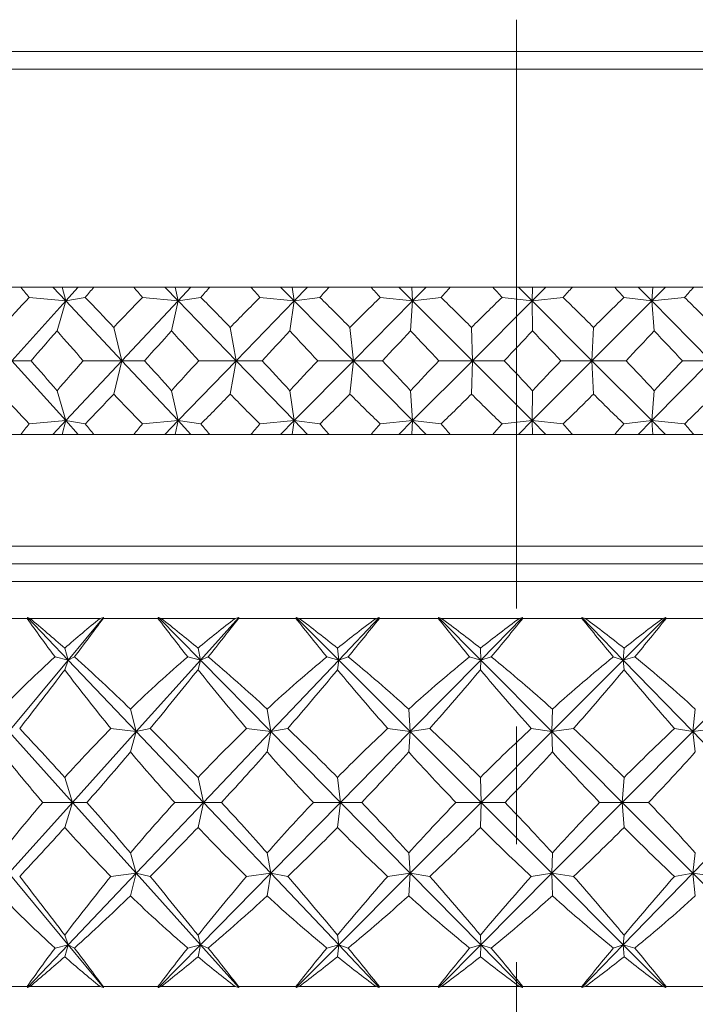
# Model space of a CAD drawing. Header units: inches. Extents: x 0.6 to 19.5, y 0.9 to 16.2.
# Tile 13 of 23: x 10.8 to 11.4, y 10.2 to 11.1. Entities that reach past the tile are written whole.
import ezdxf

# ---------------------------------------------------------------- set-up
doc = ezdxf.new("R2010")
doc.units = ezdxf.units.IN
doc.header["$MEASUREMENT"] = 0
doc.linetypes.add('CENTERX2', pattern=[0.8, 0.5, -0.1, 0.1, -0.1])
doc.layers.add('SLD-0', color=7, linetype='Continuous')

msp = doc.modelspace()

# ---------------------------------------------------------------- linework, layer by layer
at = {"color": 7, "linetype": 'Continuous', "lineweight": 15}
for p, q in [((10.62862, 11.04073), (11.84862, 11.04073)), ((11.86362, 11.02572), (10.61362, 11.02572)), ((10.78533, 10.84073), (10.81766, 10.84073)), ((10.84492, 10.84073), (10.81766, 10.84073)), ((10.84492, 10.84073), (10.85586, 10.82906)), ((10.85272, 10.84073), (10.84492, 10.84073)), ((10.85586, 10.82906), (10.85272, 10.84073)), ((10.86633, 10.84073), (10.85272, 10.84073)), ((10.86633, 10.84073), (10.85586, 10.82906)), ((10.87981, 10.84073), (10.86633, 10.84073)), ((10.87981, 10.84073), (10.91363, 10.84073)), ((10.93997, 10.84073), (10.91363, 10.84073)), ((10.93997, 10.84073), (10.95128, 10.82906)), ((10.94892, 10.84073), (10.93997, 10.84073)), ((10.95128, 10.82906), (10.94892, 10.84073)), ((10.96222, 10.84073), (10.94892, 10.84073)), ((10.96222, 10.84073), (10.95128, 10.82906)), ((10.97822, 10.84073), (10.96222, 10.84073)), ((10.97822, 10.84073), (11.01315, 10.84073)), ((11.03829, 10.84073), (11.01315, 10.84073)), ((11.03829, 10.84073), (11.04984, 10.82906)), ((11.04829, 10.84073), (11.03829, 10.84073)), ((11.04984, 10.82906), (11.04829, 10.84073)), ((11.06115, 10.84073), (11.04829, 10.84073)), ((11.06115, 10.84073), (11.04984, 10.82906)), ((11.07949, 10.84073), (11.06115, 10.84073)), ((11.07949, 10.84073), (11.11515, 10.84073)), ((11.13881, 10.84073), (11.11515, 10.84073)), ((11.13881, 10.84073), (11.15047, 10.82906)), ((11.14974, 10.84073), (11.13881, 10.84073)), ((11.15047, 10.82906), (11.14974, 10.84073)), ((11.16201, 10.84073), (11.14974, 10.84073)), ((11.16201, 10.84073), (11.15047, 10.82906)), ((11.1825, 10.84073), (11.16201, 10.84073)), ((11.1825, 10.84073), (11.21851, 10.84073)), ((11.24042, 10.84073), (11.21851, 10.84073)), ((11.24042, 10.84073), (11.25206, 10.82906)), ((11.25217, 10.84073), (11.24042, 10.84073)), ((11.26372, 10.84073), (11.25206, 10.82906)), ((11.25206, 10.82906), (11.25217, 10.84073)), ((11.26372, 10.84073), (11.25217, 10.84073)), ((11.28612, 10.84073), (11.26372, 10.84073)), ((11.28612, 10.84073), (11.32208, 10.84073)), ((11.34202, 10.84073), (11.32208, 10.84073)), ((11.34202, 10.84073), (11.35351, 10.82906)), ((11.35445, 10.84073), (11.34202, 10.84073)), ((11.36515, 10.84073), (11.35351, 10.82906)), ((11.35351, 10.82906), (11.35445, 10.84073)), ((11.36515, 10.84073), (11.35445, 10.84073)), ((11.38923, 10.84073), (11.36515, 10.84073)), ((11.38923, 10.84073), (11.42473, 10.84073)), ((10.85586, 10.82906), (10.81025, 10.77823)), ((10.82482, 10.83194), (10.85586, 10.82906)), ((10.85586, 10.82906), (10.84851, 10.80367)), ((10.87246, 10.83194), (10.85586, 10.82906)), ((10.85586, 10.82906), (10.90357, 10.77823)), ((10.95128, 10.82906), (10.90357, 10.77823)), ((10.92109, 10.83194), (10.95128, 10.82906)), ((10.95128, 10.82906), (10.94575, 10.80367)), ((10.97062, 10.83194), (10.95128, 10.82906)), ((10.95128, 10.82906), (11.00056, 10.77823)), ((11.04984, 10.82906), (11.00056, 10.77823)), ((11.02085, 10.83194), (11.04984, 10.82906)), ((11.04984, 10.82906), (11.04621, 10.80367)), ((11.0717, 10.83194), (11.04984, 10.82906)), ((11.04984, 10.82906), (11.10015, 10.77823)), ((11.15047, 10.82906), (11.10015, 10.77823)), ((11.12299, 10.83194), (11.15047, 10.82906)), ((11.15047, 10.82906), (11.14877, 10.80367)), ((11.17462, 10.83194), (11.15047, 10.82906)), ((11.15047, 10.82906), (11.20127, 10.77823)), ((11.25206, 10.82906), (11.20127, 10.77823)), ((11.2264, 10.83194), (11.25206, 10.82906)), ((11.27824, 10.83194), (11.25206, 10.82906)), ((11.25206, 10.82906), (11.25232, 10.80367)), ((11.25206, 10.82906), (11.30279, 10.77823)), ((11.35351, 10.82906), (11.30279, 10.77823)), ((11.32994, 10.83194), (11.35351, 10.82906)), ((11.38142, 10.83194), (11.35351, 10.82906)), ((11.35351, 10.82906), (11.35572, 10.80367)), ((11.35351, 10.82906), (11.40361, 10.77823)), ((10.90357, 10.77823), (10.89666, 10.80651)), ((11.00056, 10.77823), (10.99565, 10.80651)), ((11.10015, 10.77823), (11.0973, 10.80651)), ((11.20127, 10.77823), (11.20049, 10.80651)), ((11.30279, 10.77823), (11.30411, 10.80651)), ((10.85586, 10.72739), (10.81025, 10.77823)), ((10.81025, 10.77823), (10.82648, 10.77823)), ((10.85586, 10.72739), (10.90357, 10.77823)), ((10.90357, 10.77823), (10.87077, 10.77823)), ((10.90357, 10.77823), (10.89666, 10.74994)), ((10.95128, 10.72739), (10.90357, 10.77823)), ((10.90357, 10.77823), (10.92282, 10.77823)), ((10.95128, 10.72739), (11.00056, 10.77823)), ((11.00056, 10.77823), (10.96886, 10.77823)), ((11.00056, 10.77823), (10.99565, 10.74994)), ((11.04984, 10.72739), (11.00056, 10.77823)), ((11.00056, 10.77823), (11.02263, 10.77823)), ((11.04984, 10.72739), (11.10015, 10.77823)), ((11.10015, 10.77823), (11.0699, 10.77823)), ((11.10015, 10.77823), (11.0973, 10.74994)), ((11.15047, 10.72739), (11.10015, 10.77823)), ((11.10015, 10.77823), (11.1248, 10.77823)), ((11.15047, 10.72739), (11.20127, 10.77823)), ((11.20127, 10.77823), (11.1728, 10.77823)), ((11.20127, 10.77823), (11.20049, 10.74994)), ((11.25206, 10.72739), (11.20127, 10.77823)), ((11.20127, 10.77823), (11.22822, 10.77823)), ((11.25206, 10.72739), (11.30279, 10.77823)), ((11.30279, 10.77823), (11.27641, 10.77823)), ((11.30279, 10.77823), (11.30411, 10.74994)), ((11.35351, 10.72739), (11.30279, 10.77823)), ((11.30279, 10.77823), (11.33176, 10.77823)), ((11.35351, 10.72739), (11.40361, 10.77823)), ((11.40361, 10.77823), (11.37961, 10.77823)), ((10.84851, 10.75278), (10.85586, 10.72739)), ((10.94575, 10.75278), (10.95128, 10.72739)), ((11.04621, 10.75278), (11.04984, 10.72739)), ((11.14877, 10.75278), (11.15047, 10.72739)), ((11.25232, 10.75278), (11.25206, 10.72739)), ((11.35572, 10.75278), (11.35351, 10.72739)), ((10.85586, 10.72739), (10.82482, 10.72451)), ((10.84492, 10.71573), (10.85586, 10.72739)), ((10.85272, 10.71573), (10.85586, 10.72739)), ((10.85586, 10.72739), (10.87246, 10.72451)), ((10.86633, 10.71573), (10.85586, 10.72739)), ((10.95128, 10.72739), (10.92109, 10.72451)), ((10.93997, 10.71573), (10.95128, 10.72739)), ((10.94892, 10.71573), (10.95128, 10.72739)), ((10.95128, 10.72739), (10.97062, 10.72451)), ((10.96222, 10.71573), (10.95128, 10.72739)), ((11.04984, 10.72739), (11.02085, 10.72451)), ((11.03829, 10.71573), (11.04984, 10.72739)), ((11.04829, 10.71573), (11.04984, 10.72739)), ((11.04984, 10.72739), (11.0717, 10.72451)), ((11.06115, 10.71573), (11.04984, 10.72739)), ((11.15047, 10.72739), (11.12299, 10.72451)), ((11.13881, 10.71573), (11.15047, 10.72739)), ((11.14974, 10.71573), (11.15047, 10.72739)), ((11.15047, 10.72739), (11.17462, 10.72451)), ((11.16201, 10.71573), (11.15047, 10.72739)), ((11.25206, 10.72739), (11.2264, 10.72451)), ((11.24042, 10.71573), (11.25206, 10.72739)), ((11.25206, 10.72739), (11.27824, 10.72451)), ((11.26372, 10.71573), (11.25206, 10.72739)), ((11.25217, 10.71573), (11.25206, 10.72739)), ((11.35351, 10.72739), (11.32994, 10.72451)), ((11.34202, 10.71573), (11.35351, 10.72739)), ((11.35351, 10.72739), (11.38142, 10.72451)), ((11.36515, 10.71573), (11.35351, 10.72739)), ((11.35445, 10.71573), (11.35351, 10.72739)), ((10.78533, 10.71573), (10.81766, 10.71573)), ((10.84492, 10.71573), (10.81766, 10.71573)), ((10.85272, 10.71573), (10.84492, 10.71573)), ((10.86633, 10.71573), (10.85272, 10.71573)), ((10.87981, 10.71573), (10.86633, 10.71573)), ((10.87981, 10.71573), (10.91363, 10.71573)), ((10.93997, 10.71573), (10.91363, 10.71573)), ((10.94892, 10.71573), (10.93997, 10.71573)), ((10.96222, 10.71573), (10.94892, 10.71573)), ((10.97822, 10.71573), (10.96222, 10.71573)), ((10.97822, 10.71573), (11.01315, 10.71573)), ((11.03829, 10.71573), (11.01315, 10.71573)), ((11.04829, 10.71573), (11.03829, 10.71573)), ((11.06115, 10.71573), (11.04829, 10.71573)), ((11.07949, 10.71573), (11.06115, 10.71573)), ((11.07949, 10.71573), (11.11515, 10.71573)), ((11.13881, 10.71573), (11.11515, 10.71573)), ((11.14974, 10.71573), (11.13881, 10.71573)), ((11.16201, 10.71573), (11.14974, 10.71573)), ((11.1825, 10.71573), (11.16201, 10.71573)), ((11.1825, 10.71573), (11.21851, 10.71573)), ((11.24042, 10.71573), (11.21851, 10.71573)), ((11.25217, 10.71573), (11.24042, 10.71573)), ((11.26372, 10.71573), (11.25217, 10.71573)), ((11.28612, 10.71573), (11.26372, 10.71573)), ((11.28612, 10.71573), (11.32208, 10.71573)), ((11.34202, 10.71573), (11.32208, 10.71573)), ((11.35445, 10.71573), (11.34202, 10.71573)), ((11.36515, 10.71573), (11.35445, 10.71573)), ((11.38923, 10.71573), (11.36515, 10.71573)), ((11.38923, 10.71573), (11.42473, 10.71573)), ((10.61362, 10.62073), (11.86362, 10.62073)), ((10.62862, 10.60572), (11.84862, 10.60572)), ((10.39487, 10.59073), (12.08237, 10.59073)), ((10.82303, 10.55948), (10.77957, 10.55948)), ((10.82352, 10.56026), (10.82303, 10.55948)), ((10.82556, 10.55948), (10.82352, 10.56026)), ((10.82352, 10.56026), (10.85791, 10.52409)), ((10.88507, 10.55948), (10.82556, 10.55948)), ((10.8879, 10.56026), (10.85791, 10.52409)), ((10.8879, 10.56026), (10.88507, 10.55948)), ((10.88771, 10.55948), (10.8879, 10.56026)), ((10.93424, 10.55948), (10.88771, 10.55948)), ((10.93464, 10.56026), (10.93424, 10.55948)), ((10.93694, 10.55948), (10.93464, 10.56026)), ((10.93464, 10.56026), (10.97025, 10.52409)), ((10.99991, 10.55948), (10.93694, 10.55948)), ((11.00276, 10.56026), (10.97025, 10.52409)), ((11.00276, 10.56026), (10.99991, 10.55948)), ((11.00268, 10.55948), (11.00276, 10.56026)), ((11.05137, 10.55948), (11.00268, 10.55948)), ((11.05167, 10.56026), (11.05137, 10.55948)), ((11.05418, 10.55948), (11.05167, 10.56026)), ((11.05167, 10.56026), (11.08781, 10.52409)), ((11.11939, 10.55948), (11.05418, 10.55948)), ((11.12221, 10.56026), (11.08781, 10.52409)), ((11.12221, 10.56026), (11.11939, 10.55948)), ((11.12224, 10.55948), (11.12221, 10.56026)), ((11.17215, 10.55948), (11.12224, 10.55948)), ((11.17234, 10.56026), (11.17215, 10.55948)), ((11.17502, 10.55948), (11.17234, 10.56026)), ((11.17234, 10.56026), (11.20831, 10.52409)), ((11.24119, 10.55948), (11.17502, 10.55948)), ((11.24393, 10.56026), (11.20831, 10.52409)), ((11.24393, 10.56026), (11.24119, 10.55948)), ((11.24406, 10.55948), (11.24393, 10.56026)), ((11.29422, 10.55948), (11.24406, 10.55948)), ((11.2943, 10.56026), (11.29422, 10.55948)), ((11.29709, 10.55948), (11.2943, 10.56026)), ((11.2943, 10.56026), (11.3294, 10.52409)), ((11.36294, 10.55948), (11.29709, 10.55948)), ((11.36554, 10.56026), (11.3294, 10.52409)), ((11.36554, 10.56026), (11.36294, 10.55948)), ((11.36579, 10.55948), (11.36554, 10.56026)), ((11.41521, 10.55948), (11.36579, 10.55948)), ((10.85791, 10.52409), (10.85504, 10.53417)), ((10.97025, 10.52409), (10.96823, 10.53417)), ((11.08781, 10.52409), (11.08668, 10.53417)), ((11.20831, 10.52409), (11.20808, 10.53417)), ((11.3294, 10.52409), (11.33008, 10.53417)), ((10.85791, 10.52409), (10.80757, 10.46336)), ((10.85791, 10.52409), (10.8468, 10.5268)), ((10.85791, 10.52409), (10.85504, 10.51583)), ((10.85791, 10.52409), (10.86333, 10.5268)), ((10.85791, 10.52409), (10.91567, 10.46336)), ((10.97025, 10.52409), (10.91567, 10.46336)), ((10.97025, 10.52409), (10.9595, 10.5268)), ((10.97025, 10.52409), (10.96823, 10.51583)), ((10.97025, 10.52409), (10.97699, 10.5268)), ((10.97025, 10.52409), (11.03006, 10.46336)), ((11.08781, 10.52409), (11.03006, 10.46336)), ((11.08781, 10.52409), (11.07763, 10.5268)), ((11.08781, 10.52409), (11.08668, 10.51583)), ((11.08781, 10.52409), (11.09574, 10.5268)), ((11.08781, 10.52409), (11.1485, 10.46336)), ((11.20831, 10.52409), (11.1485, 10.46336)), ((11.20831, 10.52409), (11.1989, 10.5268)), ((11.20831, 10.52409), (11.20808, 10.51583)), ((11.20831, 10.52409), (11.21727, 10.5268)), ((11.20831, 10.52409), (11.26871, 10.46336)), ((11.3294, 10.52409), (11.26871, 10.46336)), ((11.3294, 10.52409), (11.32093, 10.5268)), ((11.3294, 10.52409), (11.33922, 10.5268)), ((11.3294, 10.52409), (11.33008, 10.51583)), ((11.3294, 10.52409), (11.38832, 10.46336)), ((11.44872, 10.52409), (11.38832, 10.46336)), ((10.91567, 10.46336), (10.91084, 10.48246)), ((11.03006, 10.46336), (11.02694, 10.48246)), ((11.1485, 10.46336), (11.14716, 10.48246)), ((11.26871, 10.46336), (11.26916, 10.48246)), ((11.38832, 10.46336), (11.39056, 10.48246)), ((10.91567, 10.46336), (10.89423, 10.46602)), ((10.91567, 10.46336), (10.92758, 10.46602)), ((11.03006, 10.46336), (11.00953, 10.46602)), ((11.03006, 10.46336), (11.04443, 10.46602)), ((11.1485, 10.46336), (11.12929, 10.46602)), ((11.1485, 10.46336), (11.16506, 10.46602)), ((11.26871, 10.46336), (11.25118, 10.46602)), ((11.26871, 10.46336), (11.28712, 10.46602)), ((11.38832, 10.46336), (11.37282, 10.46602)), ((11.38832, 10.46336), (11.40824, 10.46602)), ((10.80757, 10.46336), (10.86162, 10.40323)), ((10.91567, 10.46336), (10.86162, 10.40323)), ((10.91567, 10.46336), (10.91084, 10.44606)), ((10.91567, 10.46336), (10.97286, 10.40323)), ((11.03006, 10.46336), (10.97286, 10.40323)), ((11.03006, 10.46336), (11.02694, 10.44606)), ((11.03006, 10.46336), (11.08928, 10.40323)), ((11.1485, 10.46336), (11.08928, 10.40323)), ((11.1485, 10.46336), (11.14716, 10.44606)), ((11.1485, 10.46336), (11.2086, 10.40323)), ((11.26871, 10.46336), (11.2086, 10.40323)), ((11.26871, 10.46336), (11.26916, 10.44606)), ((11.26871, 10.46336), (11.32851, 10.40323)), ((11.38832, 10.46336), (11.32851, 10.40323)), ((11.38832, 10.46336), (11.39056, 10.44606)), ((11.38832, 10.46336), (11.44667, 10.40323)), ((10.86162, 10.40323), (10.85504, 10.42444)), ((10.97286, 10.40323), (10.96823, 10.42444)), ((11.08928, 10.40323), (11.08668, 10.42444)), ((11.2086, 10.40323), (11.20808, 10.42444)), ((11.32851, 10.40323), (11.33008, 10.42444)), ((10.86162, 10.40323), (10.80757, 10.34309)), ((10.86162, 10.40323), (10.8364, 10.40323)), ((10.86162, 10.40323), (10.85504, 10.38201)), ((10.86162, 10.40323), (10.8739, 10.40323)), ((10.86162, 10.40323), (10.91567, 10.34309)), ((10.97286, 10.40323), (10.91567, 10.34309)), ((10.97286, 10.40323), (10.94846, 10.40323)), ((10.97286, 10.40323), (10.96823, 10.38201)), ((10.97286, 10.40323), (10.98815, 10.40323)), ((10.97286, 10.40323), (11.03006, 10.34309)), ((11.08928, 10.40323), (11.03006, 10.34309)), ((11.08928, 10.40323), (11.06617, 10.40323)), ((11.08928, 10.40323), (11.08668, 10.38201)), ((11.08928, 10.40323), (11.1485, 10.34309)), ((11.08928, 10.40323), (11.10726, 10.40323)), ((11.2086, 10.40323), (11.1485, 10.34309)), ((11.2086, 10.40323), (11.18724, 10.40323)), ((11.2086, 10.40323), (11.20808, 10.38201)), ((11.2086, 10.40323), (11.26871, 10.34309)), ((11.2086, 10.40323), (11.22894, 10.40323)), ((11.32851, 10.40323), (11.26871, 10.34309)), ((11.32851, 10.40323), (11.30931, 10.40323)), ((11.32851, 10.40323), (11.33008, 10.38201)), ((11.32851, 10.40323), (11.38832, 10.34309)), ((11.32851, 10.40323), (11.3508, 10.40323)), ((11.44667, 10.40323), (11.38832, 10.34309)), ((10.91567, 10.34309), (10.91084, 10.36039)), ((11.03006, 10.34309), (11.02694, 10.36039)), ((11.1485, 10.34309), (11.14716, 10.36039)), ((11.26871, 10.34309), (11.26916, 10.36039)), ((11.38832, 10.34309), (11.39056, 10.36039)), ((10.80757, 10.34309), (10.85791, 10.28236)), ((10.91567, 10.34309), (10.85791, 10.28236)), ((10.91567, 10.34309), (10.89423, 10.34043)), ((10.91567, 10.34309), (10.91084, 10.32399)), ((10.91567, 10.34309), (10.97025, 10.28236)), ((10.91567, 10.34309), (10.92758, 10.34043)), ((11.03006, 10.34309), (10.97025, 10.28236)), ((11.03006, 10.34309), (11.00953, 10.34043)), ((11.03006, 10.34309), (11.02694, 10.32399)), ((11.03006, 10.34309), (11.04443, 10.34043)), ((11.03006, 10.34309), (11.08781, 10.28236)), ((11.1485, 10.34309), (11.08781, 10.28236)), ((11.1485, 10.34309), (11.12929, 10.34043)), ((11.1485, 10.34309), (11.14716, 10.32399)), ((11.1485, 10.34309), (11.16506, 10.34043)), ((11.1485, 10.34309), (11.20831, 10.28236)), ((11.26871, 10.34309), (11.20831, 10.28236)), ((11.26871, 10.34309), (11.25118, 10.34043)), ((11.26871, 10.34309), (11.26916, 10.32399)), ((11.26871, 10.34309), (11.3294, 10.28236)), ((11.26871, 10.34309), (11.28712, 10.34043)), ((11.38832, 10.34309), (11.3294, 10.28236)), ((11.38832, 10.34309), (11.37282, 10.34043)), ((11.38832, 10.34309), (11.39056, 10.32399)), ((11.38832, 10.34309), (11.44872, 10.28236)), ((11.38832, 10.34309), (11.40824, 10.34043)), ((10.85791, 10.28236), (10.85504, 10.29062)), ((10.97025, 10.28236), (10.96823, 10.29062)), ((11.08781, 10.28236), (11.08668, 10.29062)), ((11.20831, 10.28236), (11.20808, 10.29062)), ((11.3294, 10.28236), (11.33008, 10.29062)), ((10.85791, 10.28236), (10.82352, 10.24619)), ((10.85791, 10.28236), (10.8468, 10.27965)), ((10.85791, 10.28236), (10.85504, 10.27228)), ((10.85791, 10.28236), (10.86333, 10.27965)), ((10.85791, 10.28236), (10.8879, 10.24619)), ((10.97025, 10.28236), (10.93464, 10.24619)), ((10.97025, 10.28236), (10.9595, 10.27965)), ((10.97025, 10.28236), (10.96823, 10.27228)), ((10.97025, 10.28236), (10.97699, 10.27965)), ((10.97025, 10.28236), (11.00276, 10.24619)), ((11.08781, 10.28236), (11.05167, 10.24619)), ((11.08781, 10.28236), (11.07763, 10.27965)), ((11.08781, 10.28236), (11.08668, 10.27228)), ((11.08781, 10.28236), (11.09574, 10.27965)), ((11.08781, 10.28236), (11.12221, 10.24619)), ((11.20831, 10.28236), (11.17234, 10.24619)), ((11.20831, 10.28236), (11.1989, 10.27965)), ((11.20831, 10.28236), (11.20808, 10.27228)), ((11.20831, 10.28236), (11.24393, 10.24619)), ((11.20831, 10.28236), (11.21727, 10.27965)), ((11.3294, 10.28236), (11.2943, 10.24619)), ((11.3294, 10.28236), (11.32093, 10.27965)), ((11.3294, 10.28236), (11.33008, 10.27228)), ((11.3294, 10.28236), (11.36554, 10.24619)), ((11.3294, 10.28236), (11.33922, 10.27965)), ((10.77957, 10.24698), (10.82303, 10.24698)), ((10.82303, 10.24698), (10.82352, 10.24619)), ((10.82352, 10.24619), (10.82556, 10.24698)), ((10.82556, 10.24698), (10.88507, 10.24698)), ((10.88507, 10.24698), (10.8879, 10.24619)), ((10.8879, 10.24619), (10.88771, 10.24698)), ((10.88771, 10.24698), (10.93424, 10.24698)), ((10.93424, 10.24698), (10.93464, 10.24619)), ((10.93464, 10.24619), (10.93694, 10.24698)), ((10.93694, 10.24698), (10.99991, 10.24698)), ((10.99991, 10.24698), (11.00276, 10.24619)), ((11.00276, 10.24619), (11.00268, 10.24698)), ((11.00268, 10.24698), (11.05137, 10.24698)), ((11.05137, 10.24698), (11.05167, 10.24619)), ((11.05167, 10.24619), (11.05418, 10.24698)), ((11.05418, 10.24698), (11.11939, 10.24698)), ((11.11939, 10.24698), (11.12221, 10.24619)), ((11.12221, 10.24619), (11.12224, 10.24698)), ((11.12224, 10.24698), (11.17215, 10.24698)), ((11.17215, 10.24698), (11.17234, 10.24619)), ((11.17234, 10.24619), (11.17502, 10.24698)), ((11.17502, 10.24698), (11.24119, 10.24698)), ((11.24119, 10.24698), (11.24393, 10.24619)), ((11.24393, 10.24619), (11.24406, 10.24698)), ((11.24406, 10.24698), (11.29422, 10.24698)), ((11.29422, 10.24698), (11.2943, 10.24619)), ((11.2943, 10.24619), (11.29709, 10.24698)), ((11.29709, 10.24698), (11.36294, 10.24698)), ((11.36294, 10.24698), (11.36554, 10.24619)), ((11.36554, 10.24619), (11.36579, 10.24698)), ((11.36579, 10.24698), (11.41521, 10.24698))]:
    msp.add_line(p, q, dxfattribs=at)
for centre, major_axis, ratio, start_param, end_param in [((11.23862, 12.15001), (-0.36557, 1.70332), 0.54014, 2.324184, 2.332157), ((11.23862, 12.15001), (0.91877, 1.70315), 0.2165, 3.951883, 3.959856), ((11.23862, 12.15001), (-0.4849, 1.6969), 0.508643, 2.295256, 2.303229), ((11.23862, 12.15001), (0.884, 1.69898), 0.26233, 3.971274, 3.979247), ((11.23862, 12.15001), (-0.58657, 1.6923), 0.471261, 2.277678, 2.285651), ((11.23862, 12.15001), (0.84106, 1.69504), 0.308094, 3.987316, 3.995289), ((11.23862, 12.15001), (-0.67217, 1.69019), 0.430032, 2.270214, 2.278187), ((11.23862, 12.15001), (0.7889, 1.6919), 0.353519, 3.998988, 4.006961), ((11.23862, 12.15001), (-0.74385, 1.69046), 0.386458, 2.271153, 2.279126), ((11.23862, 12.15001), (0.72613, 1.69018), 0.39814, 4.005027, 4.013), ((11.23862, 12.15001), (-0.80365, 1.69262), 0.341565, 2.278819, 2.286792), ((11.23862, 12.15001), (0.65098, 1.6905), 0.441211, 4.003914, 4.011887), ((11.23862, 9.40644), (0.22894, 1.70987), 0.563296, 0.664584, 0.690757), ((11.23862, 9.40644), (-0.884, 1.69898), 0.26233, 5.53205, 5.558223), ((11.23862, 9.40644), (0.36557, 1.70332), 0.54014, 0.704716, 0.730889), ((11.23862, 9.40644), (-0.84106, 1.69504), 0.308094, 5.516008, 5.542181), ((11.23862, 9.40644), (0.4849, 1.6969), 0.508643, 0.733644, 0.759818), ((11.23862, 9.40644), (-0.7889, 1.6919), 0.353519, 5.504337, 5.53051), ((11.23862, 9.40644), (0.58657, 1.6923), 0.471261, 0.751221, 0.777395), ((11.23862, 9.40644), (-0.72613, 1.69018), 0.39814, 5.498298, 5.524471), ((11.23862, 9.40644), (0.67217, 1.69019), 0.430032, 0.758686, 0.784859), ((11.23862, 9.40644), (-0.65098, 1.6905), 0.441211, 5.49941, 5.525583), ((11.23862, 9.40644), (0.74385, 1.69046), 0.386458, 0.757747, 0.78392), ((11.23862, 9.40644), (-0.56134, 1.69329), 0.481591, 5.509389, 5.535562), ((11.23862, 12.15001), (0.91877, 1.70315), 0.2165, 3.901355, 3.925697), ((11.23862, 12.15001), (-0.36557, 1.70332), 0.54014, 2.358343, 2.382685), ((11.23862, 12.15001), (0.884, 1.69898), 0.26233, 3.920747, 3.945088), ((11.23862, 12.15001), (-0.4849, 1.6969), 0.508643, 2.329415, 2.353756), ((11.23862, 12.15001), (0.84106, 1.69504), 0.308094, 3.936789, 3.96113), ((11.23862, 12.15001), (-0.58657, 1.6923), 0.471261, 2.311838, 2.336179), ((11.23862, 12.15001), (0.7889, 1.6919), 0.353519, 3.94846, 3.972801), ((11.23862, 12.15001), (-0.67217, 1.69019), 0.430032, 2.304374, 2.328715), ((11.23862, 12.15001), (0.72613, 1.69018), 0.39814, 3.954499, 3.97884), ((11.23862, 12.15001), (-0.74385, 1.69046), 0.386458, 2.305313, 2.329654), ((11.23862, 12.15001), (0.65098, 1.6905), 0.441211, 3.953386, 3.977728), ((11.23862, 12.15001), (-0.80365, 1.69262), 0.341565, 2.312978, 2.33732), ((11.23862, 9.40644), (-0.91877, 1.70315), 0.2165, 5.499081, 5.523423), ((11.23862, 9.40644), (0.36557, 1.70332), 0.54014, 0.758908, 0.783249), ((11.23862, 9.40644), (-0.884, 1.69898), 0.26233, 5.47969, 5.504031), ((11.23862, 9.40644), (0.4849, 1.6969), 0.508643, 0.787836, 0.812177), ((11.23862, 9.40644), (-0.84106, 1.69504), 0.308094, 5.463648, 5.487989), ((11.23862, 9.40644), (0.58657, 1.6923), 0.471261, 0.805413, 0.829755), ((11.23862, 9.40644), (-0.7889, 1.6919), 0.353519, 5.451977, 5.476318), ((11.23862, 9.40644), (0.67217, 1.69019), 0.430032, 0.812878, 0.837219), ((11.23862, 9.40644), (-0.72613, 1.69018), 0.39814, 5.445938, 5.470279), ((11.23862, 9.40644), (0.74385, 1.69046), 0.386458, 0.811938, 0.83628), ((11.23862, 9.40644), (-0.65098, 1.6905), 0.441211, 5.44705, 5.471392), ((11.23862, 9.40644), (0.80365, 1.69262), 0.341565, 0.804273, 0.828614), ((11.23862, 12.15001), (-0.22894, 1.70987), 0.563296, 2.450836, 2.477009), ((11.23862, 12.15001), (0.884, 1.69898), 0.26233, 3.866555, 3.892728), ((11.23862, 12.15001), (-0.36557, 1.70332), 0.54014, 2.410703, 2.436877), ((11.23862, 12.15001), (0.84106, 1.69504), 0.308094, 3.882597, 3.90877), ((11.23862, 12.15001), (-0.4849, 1.6969), 0.508643, 2.381775, 2.407948), ((11.23862, 12.15001), (0.7889, 1.6919), 0.353519, 3.894268, 3.920441), ((11.23862, 12.15001), (-0.58657, 1.6923), 0.471261, 2.364198, 2.390371), ((11.23862, 12.15001), (0.72613, 1.69018), 0.39814, 3.900307, 3.92648), ((11.23862, 12.15001), (-0.67217, 1.69019), 0.430032, 2.356733, 2.382907), ((11.23862, 12.15001), (0.65098, 1.6905), 0.441211, 3.899194, 3.925368), ((11.23862, 12.15001), (-0.74385, 1.69046), 0.386458, 2.357673, 2.383846), ((11.23862, 12.15001), (0.56134, 1.69329), 0.481591, 3.889216, 3.915389), ((11.23862, 9.40644), (0.36557, 1.70332), 0.54014, 0.809436, 0.817409), ((11.23862, 9.40644), (-0.91877, 1.70315), 0.2165, 5.464922, 5.472895), ((11.23862, 9.40644), (0.4849, 1.6969), 0.508643, 0.838364, 0.846337), ((11.23862, 9.40644), (-0.884, 1.69898), 0.26233, 5.44553, 5.453503), ((11.23862, 9.40644), (0.58657, 1.6923), 0.471261, 0.855941, 0.863914), ((11.23862, 9.40644), (-0.84106, 1.69504), 0.308094, 5.429489, 5.437462), ((11.23862, 9.40644), (0.67217, 1.69019), 0.430032, 0.863406, 0.871379), ((11.23862, 9.40644), (-0.7889, 1.6919), 0.353519, 5.417817, 5.42579), ((11.23862, 9.40644), (0.74385, 1.69046), 0.386458, 0.862466, 0.870439), ((11.23862, 9.40644), (-0.72613, 1.69018), 0.39814, 5.411778, 5.419751), ((11.23862, 9.40644), (0.80365, 1.69262), 0.341565, 0.854801, 0.862774), ((11.23862, 9.40644), (-0.65098, 1.6905), 0.441211, 5.412891, 5.420864), ((11.23862, 11.61945), (-0.36375, 1.50326), 0.529389, 2.217952, 2.248578), ((11.23862, 9.187), (-0.76824, 1.50029), 0.279182, 5.665337, 5.703181), ((11.23862, 9.187), (0.02895, 1.51545), 0.577069, 0.449033, 0.486877), ((11.23862, 11.61945), (0.84224, 1.50976), 0.157094, 3.994619, 4.025244), ((11.23862, 11.61945), (-0.49315, 1.49672), 0.482918, 2.187562, 2.218187), ((11.23862, 9.187), (-0.71195, 1.49609), 0.340002, 5.646923, 5.684767), ((11.23862, 9.187), (0.20673, 1.51107), 0.562664, 0.514837, 0.552681), ((11.23862, 11.61945), (0.8111, 1.50519), 0.21808, 4.024184, 4.054809), ((11.23862, 11.61945), (-0.59647, 1.49383), 0.428561, 2.175879, 2.206504), ((11.23862, 9.187), (-0.63968, 1.49383), 0.399657, 5.637834, 5.675678), ((11.23862, 9.187), (0.36375, 1.50326), 0.529389, 0.565413, 0.603257), ((11.23862, 11.61945), (0.76824, 1.50029), 0.279182, 4.0492, 4.079825), ((11.23862, 11.61945), (-0.67802, 1.49463), 0.370057, 2.179036, 2.209661), ((11.23862, 9.187), (-0.54782, 1.49477), 0.456452, 5.641583, 5.679427), ((11.23862, 9.187), (0.49315, 1.49672), 0.482918, 0.595803, 0.633647), ((11.23862, 11.61945), (0.71195, 1.49609), 0.340002, 4.067613, 4.098238), ((11.23862, 11.61945), (-0.74191, 1.49803), 0.309668, 2.193176, 2.223801), ((11.23862, 9.187), (-0.43193, 1.49961), 0.507439, 5.662203, 5.700047), ((11.23862, 9.187), (0.59647, 1.49383), 0.428561, 0.607486, 0.64533), ((11.23862, 11.61945), (0.63968, 1.49383), 0.399657, 4.076703, 4.107328), ((11.23862, 9.187), (0.02895, 1.51545), 0.577069, 0.497382, 0.55669), ((11.23862, 9.187), (-0.76824, 1.50029), 0.279182, 5.595524, 5.654831), ((11.23862, 9.187), (0.20673, 1.51107), 0.562664, 0.563187, 0.622494), ((11.23862, 9.187), (-0.71195, 1.49609), 0.340002, 5.57711, 5.636417), ((11.23862, 9.187), (0.36375, 1.50326), 0.529389, 0.613762, 0.67307), ((11.23862, 9.187), (-0.63968, 1.49383), 0.399657, 5.568021, 5.627328), ((11.23862, 9.187), (0.49315, 1.49672), 0.482918, 0.644153, 0.70346), ((11.23862, 9.187), (-0.54782, 1.49477), 0.456452, 5.57177, 5.631077), ((11.23862, 9.187), (0.59647, 1.49383), 0.428561, 0.655836, 0.715143), ((11.23862, 9.187), (-0.43193, 1.49961), 0.507439, 5.59239, 5.651698), ((11.23862, 11.61945), (0.84224, 1.50976), 0.157094, 3.934852, 3.984113), ((11.23862, 11.61945), (-0.36375, 1.50326), 0.529389, 2.259083, 2.308344), ((11.23862, 11.61945), (0.8111, 1.50519), 0.21808, 3.964417, 4.013678), ((11.23862, 11.61945), (-0.49315, 1.49672), 0.482918, 2.228693, 2.277954), ((11.23862, 11.61945), (0.76824, 1.50029), 0.279182, 3.989433, 4.038694), ((11.23862, 11.61945), (-0.59647, 1.49383), 0.428561, 2.21701, 2.266271), ((11.23862, 11.61945), (0.71195, 1.49609), 0.340002, 4.007847, 4.057107), ((11.23862, 11.61945), (-0.67802, 1.49463), 0.370057, 2.220167, 2.269427), ((11.23862, 11.61945), (0.63968, 1.49383), 0.399657, 4.016936, 4.066197), ((11.23862, 11.61945), (-0.74191, 1.49803), 0.309668, 2.234307, 2.283568), ((11.23862, 9.187), (-0.8111, 1.50519), 0.21808, 5.550726, 5.599987), ((11.23862, 9.187), (0.20673, 1.51107), 0.562664, 0.643047, 0.692308), ((11.23862, 9.187), (-0.76824, 1.50029), 0.279182, 5.525711, 5.574971), ((11.23862, 9.187), (0.36375, 1.50326), 0.529389, 0.693622, 0.742883), ((11.23862, 9.187), (-0.71195, 1.49609), 0.340002, 5.507297, 5.556558), ((11.23862, 9.187), (0.49315, 1.49672), 0.482918, 0.724012, 0.773273), ((11.23862, 9.187), (-0.63968, 1.49383), 0.399657, 5.498207, 5.547468), ((11.23862, 9.187), (0.59647, 1.49383), 0.428561, 0.735696, 0.784957), ((11.23862, 9.187), (-0.54782, 1.49477), 0.456452, 5.501957, 5.551217), ((11.23862, 9.187), (0.67802, 1.49463), 0.370057, 0.732539, 0.7818), ((11.23862, 11.61945), (-0.20673, 1.51107), 0.562664, 2.379472, 2.425441), ((11.23862, 11.61945), (0.8111, 1.50519), 0.21808, 3.897896, 3.943865), ((11.23862, 11.61945), (-0.36375, 1.50326), 0.529389, 2.328896, 2.374866), ((11.23862, 11.61945), (0.76824, 1.50029), 0.279182, 3.922911, 3.968881), ((11.23862, 11.61945), (-0.49315, 1.49672), 0.482918, 2.298506, 2.344476), ((11.23862, 11.61945), (0.71195, 1.49609), 0.340002, 3.941325, 3.987294), ((11.23862, 11.61945), (-0.59647, 1.49383), 0.428561, 2.286823, 2.332792), ((11.23862, 11.61945), (0.63968, 1.49383), 0.399657, 3.950414, 3.996384), ((11.23862, 11.61945), (-0.67802, 1.49463), 0.370057, 2.28998, 2.335949), ((11.23862, 11.61945), (0.54782, 1.49477), 0.456452, 3.946665, 3.992635), ((11.23862, 9.187), (0.20673, 1.51107), 0.562664, 0.716151, 0.762121), ((11.23862, 9.187), (-0.8111, 1.50519), 0.21808, 5.480913, 5.526882), ((11.23862, 9.187), (0.36375, 1.50326), 0.529389, 0.766727, 0.812696), ((11.23862, 9.187), (-0.76824, 1.50029), 0.279182, 5.455897, 5.501867), ((11.23862, 9.187), (0.49315, 1.49672), 0.482918, 0.797117, 0.843086), ((11.23862, 9.187), (-0.71195, 1.49609), 0.340002, 5.437484, 5.483453), ((11.23862, 9.187), (0.59647, 1.49383), 0.428561, 0.808801, 0.85477), ((11.23862, 9.187), (-0.63968, 1.49383), 0.399657, 5.428394, 5.474363), ((11.23862, 9.187), (0.67802, 1.49463), 0.370057, 0.805644, 0.851613), ((11.23862, 9.187), (-0.54782, 1.49477), 0.456452, 5.432143, 5.478113), ((11.23862, 11.61945), (0.8111, 1.50519), 0.21808, 3.824791, 3.874052), ((11.23862, 11.61945), (-0.20673, 1.51107), 0.562664, 2.449285, 2.498546), ((11.23862, 11.61945), (0.76824, 1.50029), 0.279182, 3.849807, 3.899067), ((11.23862, 11.61945), (-0.36375, 1.50326), 0.529389, 2.39871, 2.447971), ((11.23862, 11.61945), (0.71195, 1.49609), 0.340002, 3.86822, 3.917481), ((11.23862, 11.61945), (-0.49315, 1.49672), 0.482918, 2.36832, 2.41758), ((11.23862, 11.61945), (0.63968, 1.49383), 0.399657, 3.87731, 3.926571), ((11.23862, 11.61945), (-0.59647, 1.49383), 0.428561, 2.356636, 2.405897), ((11.23862, 11.61945), (0.54782, 1.49477), 0.456452, 3.873561, 3.922821), ((11.23862, 11.61945), (-0.67802, 1.49463), 0.370057, 2.359793, 2.409054), ((11.23862, 9.187), (-0.84224, 1.50976), 0.157094, 5.440665, 5.489926), ((11.23862, 9.187), (0.36375, 1.50326), 0.529389, 0.833248, 0.882509), ((11.23862, 9.187), (-0.8111, 1.50519), 0.21808, 5.4111, 5.460361), ((11.23862, 9.187), (0.49315, 1.49672), 0.482918, 0.863639, 0.912899), ((11.23862, 9.187), (-0.76824, 1.50029), 0.279182, 5.386084, 5.435345), ((11.23862, 9.187), (0.59647, 1.49383), 0.428561, 0.875322, 0.924583), ((11.23862, 9.187), (-0.71195, 1.49609), 0.340002, 5.367671, 5.416931), ((11.23862, 9.187), (0.67802, 1.49463), 0.370057, 0.872165, 0.921426), ((11.23862, 9.187), (-0.63968, 1.49383), 0.399657, 5.358581, 5.407842), ((11.23862, 9.187), (0.74191, 1.49803), 0.309668, 0.858025, 0.907285), ((11.23862, 11.61945), (-0.02895, 1.51545), 0.577069, 2.584903, 2.64421), ((11.23862, 11.61945), (0.76824, 1.50029), 0.279182, 3.769947, 3.829254), ((11.23862, 11.61945), (-0.20673, 1.51107), 0.562664, 2.519098, 2.578406), ((11.23862, 11.61945), (0.71195, 1.49609), 0.340002, 3.788361, 3.847668), ((11.23862, 11.61945), (-0.36375, 1.50326), 0.529389, 2.468523, 2.52783), ((11.23862, 11.61945), (0.63968, 1.49383), 0.399657, 3.79745, 3.856757), ((11.23862, 11.61945), (-0.49315, 1.49672), 0.482918, 2.438133, 2.49744), ((11.23862, 11.61945), (0.54782, 1.49477), 0.456452, 3.793701, 3.853008), ((11.23862, 11.61945), (-0.59647, 1.49383), 0.428561, 2.426449, 2.485757), ((11.23862, 11.61945), (0.43193, 1.49961), 0.507439, 3.77308, 3.832388), ((11.23862, 9.187), (0.36375, 1.50326), 0.529389, 0.893015, 0.92364), ((11.23862, 9.187), (-0.84224, 1.50976), 0.157094, 5.399534, 5.430159), ((11.23862, 9.187), (0.49315, 1.49672), 0.482918, 0.923405, 0.95403), ((11.23862, 9.187), (-0.8111, 1.50519), 0.21808, 5.369969, 5.400594), ((11.23862, 9.187), (0.59647, 1.49383), 0.428561, 0.935089, 0.965714), ((11.23862, 9.187), (-0.76824, 1.50029), 0.279182, 5.344953, 5.375578), ((11.23862, 9.187), (0.67802, 1.49463), 0.370057, 0.931932, 0.962557), ((11.23862, 9.187), (-0.71195, 1.49609), 0.340002, 5.32654, 5.357165), ((11.23862, 9.187), (0.74191, 1.49803), 0.309668, 0.917791, 0.948416), ((11.23862, 9.187), (-0.63968, 1.49383), 0.399657, 5.31745, 5.348075), ((11.23862, 11.61945), (0.76824, 1.50029), 0.279182, 3.721597, 3.759441), ((11.23862, 11.61945), (-0.02895, 1.51545), 0.577069, 2.654716, 2.69256), ((11.23862, 11.61945), (0.71195, 1.49609), 0.340002, 3.740011, 3.777855), ((11.23862, 11.61945), (-0.20673, 1.51107), 0.562664, 2.588911, 2.626755), ((11.23862, 11.61945), (0.63968, 1.49383), 0.399657, 3.7491, 3.786944), ((11.23862, 11.61945), (-0.36375, 1.50326), 0.529389, 2.538336, 2.57618), ((11.23862, 11.61945), (0.54782, 1.49477), 0.456452, 3.745351, 3.783195), ((11.23862, 11.61945), (-0.49315, 1.49672), 0.482918, 2.507946, 2.54579), ((11.23862, 11.61945), (0.43193, 1.49961), 0.507439, 3.724731, 3.762575), ((11.23862, 11.61945), (-0.59647, 1.49383), 0.428561, 2.496262, 2.534106)]:
    msp.add_ellipse(centre, major_axis=major_axis, ratio=ratio, start_param=start_param, end_param=end_param, dxfattribs=at)
at = {"layer": 'SLD-0', "color": 7, "linetype": 'CENTERX2', "lineweight": 0}
msp.add_line((11.23862, 11.06774), (11.23862, 5.29972), dxfattribs=at)

doc.saveas('drawing.dxf')
